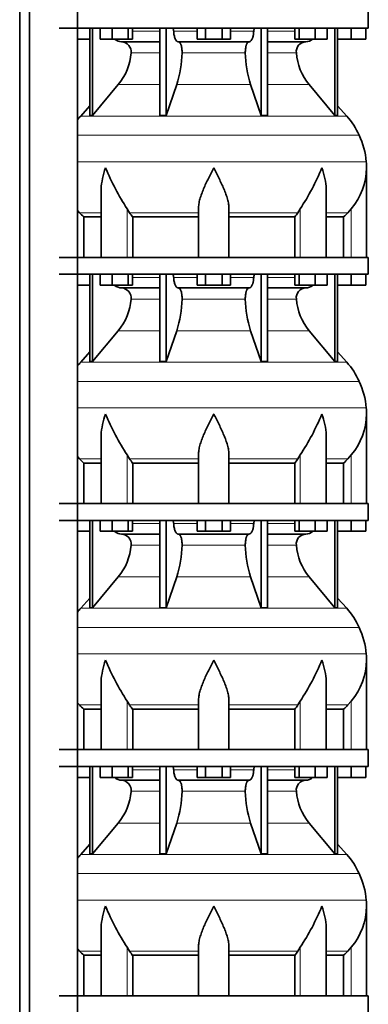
# Model space of a CAD drawing. Header units: millimetres. Extents: x -304 to -45, y -520 to 1050.
# Tile 28 of 31: x -106 to -64, y 619 to 735. Entities that reach past the tile are written whole.
import ezdxf

# ---------------------------------------------------------------- set-up
doc = ezdxf.new("R2010")
doc.units = ezdxf.units.MM
doc.layers.add('MID_134-20', color=7, linetype='Continuous')
doc.layers.add('VSI134_DIFFUSORE', color=7, linetype='Continuous')

# ---------------------------------------------------------------- blocks, each defined once
blk = doc.blocks.new('SE3')
at = {"layer": 'MID_134-20', "color": 7, "linetype": 'Continuous', "lineweight": 35}
for p, q in [((-105.52, 826.98), (-105.52, 243.68)), ((-104.36, 826.98), (-104.36, 243.68)), ((-98.73, 243.68), (-98.73, 826.98)), ((-98.72, 706.98), (-98.72, 733.98)), ((-98.72, 677.98), (-98.72, 704.98)), ((-98.72, 648.98), (-98.72, 675.98)), ((-98.72, 619.98), (-98.72, 646.98))]:
    blk.add_line(p, q, dxfattribs=at)
at = {"layer": 'VSI134_DIFFUSORE', "color": 7, "linetype": 'Continuous', "lineweight": 35}
for p, q in [((-64.48, 733.98), (-64.48, 735.98)), ((-100.88, 733.98), (-64.48, 733.98)), ((-97.25, 733.98), (-97.25, 723.69)), ((-96.94, 733.98), (-96.94, 723.69)), ((-96.03, 732.7), (-96.03, 733.98)), ((-94.64, 732.7), (-94.64, 733.98)), ((-92.75, 732.7), (-92.75, 733.98)), ((-92.24, 732.7), (-92.24, 733.98)), ((-89.02, 733.98), (-89.02, 723.69)), ((-88.28, 733.98), (-88.28, 723.69)), ((-84.64, 732.7), (-84.64, 733.98)), ((-83.66, 732.7), (-83.66, 733.98)), ((-81.7, 732.7), (-81.7, 733.98)), ((-80.72, 732.7), (-80.72, 733.98)), ((-77.08, 733.98), (-77.08, 723.69)), ((-76.34, 733.98), (-76.34, 723.69)), ((-73.12, 732.7), (-73.12, 733.98)), ((-72.61, 732.7), (-72.61, 733.98)), ((-70.72, 732.7), (-70.72, 733.98)), ((-69.33, 732.7), (-69.33, 733.98)), ((-68.42, 733.98), (-68.42, 723.69)), ((-68.11, 733.98), (-68.11, 723.69)), ((-66.48, 732.7), (-66.48, 733.98)), ((-64.78, 732.7), (-64.78, 733.98)), ((-97.25, 732.7), (-98.72, 732.7)), ((-94.64, 732.7), (-96.03, 732.7)), ((-92.75, 732.7), (-94.64, 732.7)), ((-93.52, 732.38), (-89.02, 732.38)), ((-92.24, 732.7), (-92.75, 732.7)), ((-86.86, 732.38), (-78.5, 732.38)), ((-83.66, 732.7), (-84.64, 732.7)), ((-81.7, 732.7), (-83.66, 732.7)), ((-80.72, 732.7), (-81.7, 732.7)), ((-76.34, 732.38), (-71.85, 732.38)), ((-72.61, 732.7), (-73.12, 732.7)), ((-70.72, 732.7), (-72.61, 732.7)), ((-69.33, 732.7), (-70.72, 732.7)), ((-66.48, 732.7), (-68.11, 732.7)), ((-64.78, 732.7), (-66.48, 732.7)), ((-96.94, 723.69), (-93.91, 727.33)), ((-88.28, 723.69), (-87.03, 727.33)), ((-78.34, 727.33), (-77.08, 723.69)), ((-71.45, 727.33), (-68.42, 723.69)), ((-97.25, 724.84), (-98.34, 723.63)), ((-67.02, 723.63), (-68.11, 724.84)), ((-97.25, 723.69), (-96.94, 723.69)), ((-89.02, 723.69), (-88.28, 723.69)), ((-77.08, 723.69), (-76.34, 723.69)), ((-68.42, 723.69), (-68.11, 723.69)), ((-64.68, 706.98), (-64.68, 717.52)), ((-95.94, 714.85), (-95.94, 706.98)), ((-69.43, 706.98), (-69.43, 714.85)), ((-98.48, 712.24), (-98.72, 712.51)), ((-92.58, 712.24), (-92.86, 712.7)), ((-84.48, 706.98), (-84.48, 712.7)), ((-80.88, 706.98), (-80.88, 712.7)), ((-72.5, 712.7), (-72.78, 712.24)), ((-66.48, 712.7), (-66.88, 712.24)), ((-97.97, 711.75), (-95.94, 711.75)), ((-97.97, 706.98), (-97.97, 711.75)), ((-92.22, 711.75), (-84.48, 711.75)), ((-92.22, 706.98), (-92.22, 711.75)), ((-80.88, 711.75), (-73.14, 711.75)), ((-73.14, 711.75), (-73.14, 706.98)), ((-69.43, 711.75), (-67.39, 711.75)), ((-67.39, 711.75), (-67.39, 706.98)), ((-64.48, 706.98), (-100.88, 706.98)), ((-64.48, 704.98), (-64.48, 706.98)), ((-100.88, 704.98), (-64.48, 704.98)), ((-97.25, 704.98), (-97.25, 694.69)), ((-96.94, 704.98), (-96.94, 694.69)), ((-96.03, 703.7), (-96.03, 704.98)), ((-94.64, 703.7), (-94.64, 704.98)), ((-92.75, 703.7), (-92.75, 704.98)), ((-92.24, 703.7), (-92.24, 704.98)), ((-89.02, 704.98), (-89.02, 694.69)), ((-88.28, 704.98), (-88.28, 694.69)), ((-84.64, 703.7), (-84.64, 704.98)), ((-83.66, 703.7), (-83.66, 704.98)), ((-81.7, 703.7), (-81.7, 704.98)), ((-80.72, 703.7), (-80.72, 704.98)), ((-77.08, 704.98), (-77.08, 694.69)), ((-76.34, 704.98), (-76.34, 694.69)), ((-73.12, 703.7), (-73.12, 704.98)), ((-72.61, 703.7), (-72.61, 704.98)), ((-70.72, 703.7), (-70.72, 704.98)), ((-69.33, 703.7), (-69.33, 704.98)), ((-68.42, 704.98), (-68.42, 694.69)), ((-68.11, 704.98), (-68.11, 694.69)), ((-66.48, 703.7), (-66.48, 704.98)), ((-64.78, 703.7), (-64.78, 704.98)), ((-97.25, 703.7), (-98.72, 703.7)), ((-94.64, 703.7), (-96.03, 703.7)), ((-92.75, 703.7), (-94.64, 703.7)), ((-93.52, 703.38), (-89.02, 703.38)), ((-92.24, 703.7), (-92.75, 703.7)), ((-86.86, 703.38), (-78.5, 703.38)), ((-83.66, 703.7), (-84.64, 703.7)), ((-81.7, 703.7), (-83.66, 703.7)), ((-80.72, 703.7), (-81.7, 703.7)), ((-76.34, 703.38), (-71.85, 703.38)), ((-72.61, 703.7), (-73.12, 703.7)), ((-70.72, 703.7), (-72.61, 703.7)), ((-69.33, 703.7), (-70.72, 703.7)), ((-66.48, 703.7), (-68.11, 703.7)), ((-64.78, 703.7), (-66.48, 703.7)), ((-96.94, 694.69), (-93.91, 698.33)), ((-88.28, 694.69), (-87.03, 698.33)), ((-78.34, 698.33), (-77.08, 694.69)), ((-71.45, 698.33), (-68.42, 694.69)), ((-97.25, 695.84), (-98.34, 694.63)), ((-67.02, 694.63), (-68.11, 695.84)), ((-97.25, 694.69), (-96.94, 694.69)), ((-89.02, 694.69), (-88.28, 694.69)), ((-77.08, 694.69), (-76.34, 694.69)), ((-68.42, 694.69), (-68.11, 694.69)), ((-64.68, 677.98), (-64.68, 688.52)), ((-95.94, 685.85), (-95.94, 677.98)), ((-69.43, 677.98), (-69.43, 685.85)), ((-98.48, 683.24), (-98.72, 683.51)), ((-92.58, 683.24), (-92.86, 683.7)), ((-84.48, 677.98), (-84.48, 683.7)), ((-80.88, 677.98), (-80.88, 683.7)), ((-72.5, 683.7), (-72.78, 683.24)), ((-66.48, 683.7), (-66.88, 683.24)), ((-97.97, 682.75), (-95.94, 682.75)), ((-97.97, 677.98), (-97.97, 682.75)), ((-92.22, 682.75), (-84.48, 682.75)), ((-92.22, 677.98), (-92.22, 682.75)), ((-80.88, 682.75), (-73.14, 682.75)), ((-73.14, 682.75), (-73.14, 677.98)), ((-69.43, 682.75), (-67.39, 682.75)), ((-67.39, 682.75), (-67.39, 677.98)), ((-64.48, 677.98), (-100.88, 677.98)), ((-64.48, 675.98), (-64.48, 677.98)), ((-100.88, 675.98), (-64.48, 675.98)), ((-97.25, 675.98), (-97.25, 665.69)), ((-96.94, 675.98), (-96.94, 665.69)), ((-96.03, 674.7), (-96.03, 675.98)), ((-94.64, 674.7), (-94.64, 675.98)), ((-92.75, 674.7), (-92.75, 675.98)), ((-92.24, 674.7), (-92.24, 675.98)), ((-89.02, 675.98), (-89.02, 665.69)), ((-88.28, 675.98), (-88.28, 665.69)), ((-84.64, 674.7), (-84.64, 675.98)), ((-83.66, 674.7), (-83.66, 675.98)), ((-81.7, 674.7), (-81.7, 675.98)), ((-80.72, 674.7), (-80.72, 675.98)), ((-77.08, 675.98), (-77.08, 665.69)), ((-76.34, 675.98), (-76.34, 665.69)), ((-73.12, 674.7), (-73.12, 675.98)), ((-72.61, 674.7), (-72.61, 675.98)), ((-70.72, 674.7), (-70.72, 675.98)), ((-69.33, 674.7), (-69.33, 675.98)), ((-68.42, 675.98), (-68.42, 665.69)), ((-68.11, 675.98), (-68.11, 665.69)), ((-66.48, 674.7), (-66.48, 675.98)), ((-64.78, 674.7), (-64.78, 675.98)), ((-97.25, 674.7), (-98.72, 674.7)), ((-94.64, 674.7), (-96.03, 674.7)), ((-92.75, 674.7), (-94.64, 674.7)), ((-93.52, 674.38), (-89.02, 674.38)), ((-92.24, 674.7), (-92.75, 674.7)), ((-86.86, 674.38), (-78.5, 674.38)), ((-83.66, 674.7), (-84.64, 674.7)), ((-81.7, 674.7), (-83.66, 674.7)), ((-80.72, 674.7), (-81.7, 674.7)), ((-76.34, 674.38), (-71.85, 674.38)), ((-72.61, 674.7), (-73.12, 674.7)), ((-70.72, 674.7), (-72.61, 674.7)), ((-69.33, 674.7), (-70.72, 674.7)), ((-66.48, 674.7), (-68.11, 674.7)), ((-64.78, 674.7), (-66.48, 674.7)), ((-96.94, 665.69), (-93.91, 669.33)), ((-88.28, 665.69), (-87.03, 669.33)), ((-78.34, 669.33), (-77.08, 665.69)), ((-71.45, 669.33), (-68.42, 665.69)), ((-97.25, 666.84), (-98.34, 665.63)), ((-67.02, 665.63), (-68.11, 666.84)), ((-97.25, 665.69), (-96.94, 665.69)), ((-89.02, 665.69), (-88.28, 665.69)), ((-77.08, 665.69), (-76.34, 665.69)), ((-68.42, 665.69), (-68.11, 665.69)), ((-64.68, 648.98), (-64.68, 659.52)), ((-95.94, 656.85), (-95.94, 648.98)), ((-69.43, 648.98), (-69.43, 656.85)), ((-98.48, 654.24), (-98.72, 654.51)), ((-92.58, 654.24), (-92.86, 654.7)), ((-84.48, 648.98), (-84.48, 654.7)), ((-80.88, 648.98), (-80.88, 654.7)), ((-72.5, 654.7), (-72.78, 654.24)), ((-66.48, 654.7), (-66.88, 654.24)), ((-97.97, 653.75), (-95.94, 653.75)), ((-97.97, 648.98), (-97.97, 653.75)), ((-92.22, 653.75), (-84.48, 653.75)), ((-92.22, 648.98), (-92.22, 653.75)), ((-80.88, 653.75), (-73.14, 653.75)), ((-73.14, 653.75), (-73.14, 648.98)), ((-69.43, 653.75), (-67.39, 653.75)), ((-67.39, 653.75), (-67.39, 648.98)), ((-64.48, 648.98), (-100.88, 648.98)), ((-64.48, 646.98), (-64.48, 648.98)), ((-100.88, 646.98), (-64.48, 646.98)), ((-97.25, 646.98), (-97.25, 636.69)), ((-96.94, 646.98), (-96.94, 636.69)), ((-96.03, 645.7), (-96.03, 646.98)), ((-94.64, 645.7), (-94.64, 646.98)), ((-92.75, 645.7), (-92.75, 646.98)), ((-92.24, 645.7), (-92.24, 646.98)), ((-89.02, 646.98), (-89.02, 636.69)), ((-88.28, 646.98), (-88.28, 636.69)), ((-84.64, 645.7), (-84.64, 646.98)), ((-83.66, 645.7), (-83.66, 646.98)), ((-81.7, 645.7), (-81.7, 646.98)), ((-80.72, 645.7), (-80.72, 646.98)), ((-77.08, 646.98), (-77.08, 636.69)), ((-76.34, 646.98), (-76.34, 636.69)), ((-73.12, 645.7), (-73.12, 646.98)), ((-72.61, 645.7), (-72.61, 646.98)), ((-70.72, 645.7), (-70.72, 646.98)), ((-69.33, 645.7), (-69.33, 646.98)), ((-68.42, 646.98), (-68.42, 636.69)), ((-68.11, 646.98), (-68.11, 636.69)), ((-66.48, 645.7), (-66.48, 646.98)), ((-64.78, 645.7), (-64.78, 646.98)), ((-97.25, 645.7), (-98.72, 645.7)), ((-94.64, 645.7), (-96.03, 645.7)), ((-92.75, 645.7), (-94.64, 645.7)), ((-93.52, 645.38), (-89.02, 645.38)), ((-92.24, 645.7), (-92.75, 645.7)), ((-86.86, 645.38), (-78.5, 645.38)), ((-83.66, 645.7), (-84.64, 645.7)), ((-81.7, 645.7), (-83.66, 645.7)), ((-80.72, 645.7), (-81.7, 645.7)), ((-76.34, 645.38), (-71.85, 645.38)), ((-72.61, 645.7), (-73.12, 645.7)), ((-70.72, 645.7), (-72.61, 645.7)), ((-69.33, 645.7), (-70.72, 645.7)), ((-66.48, 645.7), (-68.11, 645.7)), ((-64.78, 645.7), (-66.48, 645.7)), ((-96.94, 636.69), (-93.91, 640.33)), ((-88.28, 636.69), (-87.03, 640.33)), ((-78.34, 640.33), (-77.08, 636.69)), ((-71.45, 640.33), (-68.42, 636.69)), ((-97.25, 637.84), (-98.34, 636.63)), ((-67.02, 636.63), (-68.11, 637.84)), ((-97.25, 636.69), (-96.94, 636.69)), ((-89.02, 636.69), (-88.28, 636.69)), ((-77.08, 636.69), (-76.34, 636.69)), ((-68.42, 636.69), (-68.11, 636.69)), ((-64.68, 619.98), (-64.68, 630.52)), ((-95.94, 627.85), (-95.94, 619.98)), ((-69.43, 619.98), (-69.43, 627.85)), ((-98.48, 625.24), (-98.72, 625.51)), ((-92.58, 625.24), (-92.86, 625.7)), ((-84.48, 619.98), (-84.48, 625.7)), ((-80.88, 619.98), (-80.88, 625.7)), ((-72.5, 625.7), (-72.78, 625.24)), ((-66.48, 625.7), (-66.88, 625.24)), ((-97.97, 624.75), (-95.94, 624.75)), ((-97.97, 619.98), (-97.97, 624.75)), ((-92.22, 624.75), (-84.48, 624.75)), ((-92.22, 619.98), (-92.22, 624.75)), ((-80.88, 624.75), (-73.14, 624.75)), ((-73.14, 624.75), (-73.14, 619.98)), ((-69.43, 624.75), (-67.39, 624.75)), ((-67.39, 624.75), (-67.39, 619.98)), ((-64.48, 619.98), (-100.88, 619.98)), ((-64.48, 617.98), (-64.48, 619.98))]:
    blk.add_line(p, q, dxfattribs=at)
at = {"layer": 'VSI134_DIFFUSORE', "color": 4, "linetype": 'Continuous', "lineweight": 9}
for p, q in [((-92.24, 733.62), (-89.02, 733.62)), ((-87.39, 733.62), (-84.64, 733.62)), ((-80.72, 733.62), (-77.97, 733.62)), ((-76.34, 733.62), (-73.12, 733.62)), ((-89.02, 731.07), (-92.41, 731.07)), ((-78.96, 731.07), (-86.4, 731.07)), ((-72.95, 731.07), (-76.34, 731.07)), ((-93.91, 727.33), (-89.02, 727.33)), ((-87.03, 727.33), (-78.34, 727.33)), ((-76.34, 727.33), (-71.45, 727.33)), ((-98.34, 723.63), (-67.02, 723.63)), ((-65.55, 721.37), (-98.72, 721.37)), ((-98.72, 718.25), (-64.71, 718.25)), ((-92.86, 706.98), (-92.86, 712.7)), ((-72.5, 706.98), (-72.5, 712.7)), ((-66.48, 706.98), (-66.48, 712.7)), ((-95.94, 712.24), (-98.48, 712.24)), ((-84.48, 712.24), (-92.58, 712.24)), ((-80.88, 712.24), (-72.78, 712.24)), ((-69.43, 712.24), (-66.88, 712.24)), ((-92.24, 704.62), (-89.02, 704.62)), ((-87.39, 704.62), (-84.64, 704.62)), ((-80.72, 704.62), (-77.97, 704.62)), ((-76.34, 704.62), (-73.12, 704.62)), ((-89.02, 702.07), (-92.41, 702.07)), ((-78.96, 702.07), (-86.4, 702.07)), ((-72.95, 702.07), (-76.34, 702.07)), ((-93.91, 698.33), (-89.02, 698.33)), ((-87.03, 698.33), (-78.34, 698.33)), ((-76.34, 698.33), (-71.45, 698.33)), ((-98.34, 694.63), (-67.02, 694.63)), ((-65.55, 692.37), (-98.72, 692.37)), ((-98.72, 689.25), (-64.71, 689.25)), ((-92.86, 677.98), (-92.86, 683.7)), ((-72.5, 677.98), (-72.5, 683.7)), ((-66.48, 677.98), (-66.48, 683.7)), ((-95.94, 683.24), (-98.48, 683.24)), ((-84.48, 683.24), (-92.58, 683.24)), ((-80.88, 683.24), (-72.78, 683.24)), ((-69.43, 683.24), (-66.88, 683.24)), ((-92.24, 675.62), (-89.02, 675.62)), ((-87.39, 675.62), (-84.64, 675.62)), ((-80.72, 675.62), (-77.97, 675.62)), ((-76.34, 675.62), (-73.12, 675.62)), ((-89.02, 673.07), (-92.41, 673.07)), ((-78.96, 673.07), (-86.4, 673.07)), ((-72.95, 673.07), (-76.34, 673.07)), ((-93.91, 669.33), (-89.02, 669.33)), ((-87.03, 669.33), (-78.34, 669.33)), ((-76.34, 669.33), (-71.45, 669.33)), ((-98.34, 665.63), (-67.02, 665.63)), ((-65.55, 663.37), (-98.72, 663.37)), ((-98.72, 660.25), (-64.71, 660.25)), ((-92.86, 648.98), (-92.86, 654.7)), ((-72.5, 648.98), (-72.5, 654.7)), ((-66.48, 648.98), (-66.48, 654.7)), ((-95.94, 654.24), (-98.48, 654.24)), ((-84.48, 654.24), (-92.58, 654.24)), ((-80.88, 654.24), (-72.78, 654.24)), ((-69.43, 654.24), (-66.88, 654.24)), ((-92.24, 646.62), (-89.02, 646.62)), ((-87.39, 646.62), (-84.64, 646.62)), ((-80.72, 646.62), (-77.97, 646.62)), ((-76.34, 646.62), (-73.12, 646.62)), ((-89.02, 644.07), (-92.41, 644.07)), ((-78.96, 644.07), (-86.4, 644.07)), ((-72.95, 644.07), (-76.34, 644.07)), ((-93.91, 640.33), (-89.02, 640.33)), ((-87.03, 640.33), (-78.34, 640.33)), ((-76.34, 640.33), (-71.45, 640.33)), ((-98.34, 636.63), (-67.02, 636.63)), ((-65.55, 634.37), (-98.72, 634.37)), ((-98.72, 631.25), (-64.71, 631.25)), ((-92.86, 619.98), (-92.86, 625.7)), ((-72.5, 619.98), (-72.5, 625.7)), ((-66.48, 619.98), (-66.48, 625.7)), ((-95.94, 625.24), (-98.48, 625.24)), ((-84.48, 625.24), (-92.58, 625.24)), ((-80.88, 625.24), (-72.78, 625.24)), ((-69.43, 625.24), (-66.88, 625.24))]:
    blk.add_line(p, q, dxfattribs=at)
at = {"layer": 'VSI134_DIFFUSORE', "color": 7, "linetype": 'Continuous', "lineweight": 35}
for centre, radius, start, end in [((-93.47, 733.71), 1.34, 230.2819, 268.0094), ((-93.57, 731.2), 1.17, 353.3223, 87.2173), ((-71.79, 731.21), 1.17, 92.5772, 186.8833), ((-71.89, 733.71), 1.34, 272.0607, 309.722), ((-99.07, 731.57), 6.68, 320.5472, 355.6594), ((-99.39, 731.31), 12.99, 342.1602, 358.9354), ((-65.66, 731.36), 13.3, 181.2569, 197.6475), ((-66.27, 731.58), 6.7, 184.3996, 219.3938), ((-91.8, 717.74), 8.8, 138, 141.8316), ((-73.56, 717.74), 8.8, 24.4088, 42), ((-74.47, 717.32), 9.8, 5.4174, 24.4088), ((-72.38, 717.52), 7.7, 359.9671, 5.4174), ((-70.24, 727.71), 27.15, 202.0412, 213.5763), ((-95.12, 727.71), 27.15, 326.4237, 337.9588), ((-72.41, 717.66), 7.73, 320.0894, 359.0042), ((-85.96, 716.68), 7.98, 213.8582, 218.2062), ((-79.4, 716.68), 7.98, 321.7938, 326.1418), ((-93.47, 704.71), 1.34, 230.2819, 268.0094), ((-93.57, 702.2), 1.17, 353.3223, 87.2173), ((-71.79, 702.21), 1.17, 92.5772, 186.8833), ((-71.89, 704.71), 1.34, 272.0607, 309.722), ((-99.07, 702.57), 6.68, 320.5472, 355.6594), ((-99.39, 702.31), 12.99, 342.1602, 358.9354), ((-65.66, 702.36), 13.3, 181.2569, 197.6475), ((-66.27, 702.58), 6.7, 184.3996, 219.3938), ((-91.8, 688.74), 8.8, 138, 141.8316), ((-73.56, 688.74), 8.8, 24.4088, 42), ((-74.47, 688.32), 9.8, 5.4174, 24.4088), ((-72.38, 688.52), 7.7, 359.9671, 5.4174), ((-70.24, 698.71), 27.15, 202.0412, 213.5763), ((-95.12, 698.71), 27.15, 326.4237, 337.9588), ((-72.41, 688.66), 7.73, 320.0894, 359.0042), ((-85.96, 687.68), 7.98, 213.8582, 218.2062), ((-79.4, 687.68), 7.98, 321.7938, 326.1418), ((-93.47, 675.71), 1.34, 230.2819, 268.0094), ((-93.57, 673.2), 1.17, 353.3223, 87.2173), ((-71.79, 673.21), 1.17, 92.5772, 186.8833), ((-71.89, 675.71), 1.34, 272.0607, 309.722), ((-99.07, 673.57), 6.68, 320.5472, 355.6594), ((-99.39, 673.31), 12.99, 342.1602, 358.9354), ((-65.66, 673.36), 13.3, 181.2569, 197.6475), ((-66.27, 673.58), 6.7, 184.3996, 219.3938), ((-91.8, 659.74), 8.8, 138, 141.8316), ((-73.56, 659.74), 8.8, 24.4088, 42), ((-74.47, 659.32), 9.8, 5.4174, 24.4088), ((-72.38, 659.52), 7.7, 359.9671, 5.4174), ((-70.24, 669.71), 27.15, 202.0412, 213.5763), ((-95.12, 669.71), 27.15, 326.4237, 337.9588), ((-72.41, 659.66), 7.73, 320.0894, 359.0042), ((-85.96, 658.68), 7.98, 213.8582, 218.2062), ((-79.4, 658.68), 7.98, 321.7938, 326.1418), ((-93.47, 646.71), 1.34, 230.2819, 268.0094), ((-93.57, 644.2), 1.17, 353.3223, 87.2173), ((-71.79, 644.21), 1.17, 92.5772, 186.8833), ((-71.89, 646.71), 1.34, 272.0607, 309.722), ((-99.07, 644.57), 6.68, 320.5472, 355.6594), ((-99.39, 644.31), 12.99, 342.1602, 358.9354), ((-65.66, 644.36), 13.3, 181.2569, 197.6475), ((-66.27, 644.58), 6.7, 184.3996, 219.3938), ((-91.8, 630.74), 8.8, 138, 141.8316), ((-73.56, 630.74), 8.8, 24.4088, 42), ((-74.47, 630.32), 9.8, 5.4174, 24.4088), ((-72.38, 630.52), 7.7, 359.9671, 5.4174), ((-70.24, 640.71), 27.15, 202.0412, 213.5763), ((-95.12, 640.71), 27.15, 326.4237, 337.9588), ((-72.41, 630.66), 7.73, 320.0894, 359.0042), ((-85.96, 629.68), 7.98, 213.8582, 218.2062), ((-79.4, 629.68), 7.98, 321.7938, 326.1418)]:
    blk.add_arc(centre, radius, start, end, dxfattribs=at)
for points, knots in [([(-87.55, 733.98), (-87.54, 733.98), (-87.53, 733.98), (-87.51, 733.97), (-87.5, 733.96), (-87.48, 733.93), (-87.46, 733.91), (-87.43, 733.84), (-87.42, 733.8), (-87.4, 733.72), (-87.4, 733.67), (-87.39, 733.62)], [0, 0, 0, 0, 0.125, 0.125, 0.25, 0.25, 0.5, 0.5, 0.75, 0.75, 1, 1, 1, 1]), ([(-86.86, 732.38), (-86.89, 732.38), (-86.93, 732.38), (-86.97, 732.41), (-86.99, 732.42), (-87.02, 732.44), (-87.04, 732.45), (-87.08, 732.5), (-87.11, 732.54), (-87.17, 732.63), (-87.19, 732.68), (-87.24, 732.79), (-87.27, 732.85), (-87.31, 732.99), (-87.32, 733.06), (-87.35, 733.21), (-87.37, 733.29), (-87.38, 733.45), (-87.39, 733.54), (-87.39, 733.62)], [0, 0, 0, 0, 0.125, 0.125, 0.1875, 0.1875, 0.25, 0.25, 0.375, 0.375, 0.5, 0.5, 0.625, 0.625, 0.75, 0.75, 0.875, 0.875, 1, 1, 1, 1]), ([(-77.97, 733.62), (-77.97, 733.54), (-77.98, 733.45), (-77.99, 733.33), (-78, 733.29), (-78.01, 733.21), (-78.01, 733.17), (-78.04, 733.06), (-78.05, 732.99), (-78.08, 732.89), (-78.09, 732.85), (-78.12, 732.79), (-78.13, 732.76), (-78.17, 732.68), (-78.19, 732.63), (-78.25, 732.54), (-78.28, 732.5), (-78.34, 732.44), (-78.37, 732.42), (-78.43, 732.39), (-78.47, 732.38), (-78.5, 732.38)], [0, 0, 0, 0, 0.125, 0.125, 0.1875, 0.1875, 0.25, 0.25, 0.375, 0.375, 0.4375, 0.4375, 0.5, 0.5, 0.625, 0.625, 0.75, 0.75, 0.875, 0.875, 1, 1, 1, 1]), ([(-77.97, 733.62), (-77.96, 733.67), (-77.96, 733.72), (-77.95, 733.78), (-77.94, 733.8), (-77.93, 733.84), (-77.92, 733.86), (-77.91, 733.89), (-77.9, 733.91), (-77.89, 733.93), (-77.88, 733.94), (-77.86, 733.96), (-77.85, 733.97), (-77.83, 733.98), (-77.82, 733.98), (-77.81, 733.98)], [0, 0, 0, 0, 0.25, 0.25, 0.375, 0.375, 0.5, 0.5, 0.625, 0.625, 0.75, 0.75, 0.875, 0.875, 1, 1, 1, 1]), ([(-86.86, 732.38), (-86.85, 732.38), (-86.83, 732.38), (-86.8, 732.37), (-86.78, 732.36), (-86.74, 732.33), (-86.71, 732.31), (-86.65, 732.24), (-86.62, 732.2), (-86.58, 732.13), (-86.57, 732.1), (-86.54, 732.05), (-86.53, 732.02), (-86.5, 731.93), (-86.48, 731.86), (-86.46, 731.75), (-86.45, 731.71), (-86.44, 731.64), (-86.43, 731.6), (-86.42, 731.48), (-86.41, 731.4), (-86.4, 731.23), (-86.4, 731.15), (-86.4, 731.07)], [0, 0, 0, 0, 0.0625, 0.0625, 0.125, 0.125, 0.25, 0.25, 0.375, 0.375, 0.4375, 0.4375, 0.5, 0.5, 0.625, 0.625, 0.6875, 0.6875, 0.75, 0.75, 0.875, 0.875, 1, 1, 1, 1]), ([(-78.96, 731.07), (-78.96, 731.15), (-78.96, 731.23), (-78.95, 731.36), (-78.95, 731.4), (-78.94, 731.48), (-78.94, 731.52), (-78.92, 731.64), (-78.91, 731.71), (-78.89, 731.82), (-78.88, 731.86), (-78.86, 731.92), (-78.84, 731.99), (-78.82, 732.05), (-78.79, 732.1), (-78.78, 732.13), (-78.74, 732.2), (-78.71, 732.24), (-78.66, 732.31), (-78.62, 732.33), (-78.56, 732.37), (-78.53, 732.38), (-78.5, 732.38)], [0, 0, 0, 0, 0.125, 0.125, 0.1875, 0.1875, 0.25, 0.25, 0.375, 0.375, 0.4375, 0.4375, 0.5, 0.5625, 0.5625, 0.625, 0.625, 0.75, 0.75, 0.875, 0.875, 1, 1, 1, 1]), ([(-95.94, 714.85), (-95.94, 714.91), (-95.93, 714.98), (-95.9, 715.85), (-95.71, 716.69), (-95.41, 717.52)], [0.4601729, 0.4601729, 0.4601729, 0.4601729, 0.5, 0.5, 1, 1, 1, 1]), ([(-84.48, 712.7), (-84.48, 712.88), (-84.46, 713.07), (-84.41, 713.36), (-84.4, 713.45), (-84.35, 713.65), (-84.33, 713.75), (-84.24, 714.04), (-84.18, 714.24), (-84.07, 714.54), (-84.03, 714.64), (-83.95, 714.85), (-83.91, 714.95), (-83.7, 715.46), (-83.51, 715.87), (-83.2, 716.49), (-83.1, 716.69), (-82.94, 717), (-82.89, 717.11), (-82.81, 717.26), (-82.77, 717.34), (-82.73, 717.42), (-82.71, 717.47), (-82.69, 717.5), (-82.68, 717.52)], [0, 0, 0, 0, 0.125, 0.125, 0.1875, 0.1875, 0.25, 0.25, 0.375, 0.375, 0.4375, 0.4375, 0.5, 0.5, 0.75, 0.75, 0.875, 0.875, 0.9375, 0.9375, 0.96875, 0.984375, 0.984375, 1, 1, 1, 1]), ([(-80.88, 712.7), (-80.88, 712.88), (-80.9, 713.07), (-80.96, 713.45), (-81.01, 713.64), (-81.09, 713.94), (-81.12, 714.04), (-81.18, 714.24), (-81.22, 714.34), (-81.32, 714.64), (-81.4, 714.84), (-81.57, 715.24), (-81.66, 715.45), (-81.85, 715.86), (-81.95, 716.07), (-82.15, 716.48), (-82.26, 716.69), (-82.42, 717), (-82.47, 717.11), (-82.55, 717.26), (-82.57, 717.31), (-82.63, 717.42), (-82.65, 717.47), (-82.68, 717.52)], [0, 0, 0, 0, 0.125, 0.125, 0.25, 0.25, 0.3125, 0.3125, 0.375, 0.375, 0.5, 0.5, 0.625, 0.625, 0.75, 0.75, 0.875, 0.875, 0.9375, 0.9375, 0.96875, 0.96875, 1, 1, 1, 1]), ([(-69.43, 714.85), (-69.43, 714.91), (-69.43, 714.98), (-69.46, 715.85), (-69.65, 716.69), (-69.95, 717.52)], [0.4601729, 0.4601729, 0.4601729, 0.4601729, 0.5, 0.5, 1, 1, 1, 1]), ([(-87.55, 704.98), (-87.54, 704.98), (-87.53, 704.98), (-87.51, 704.97), (-87.5, 704.96), (-87.48, 704.93), (-87.46, 704.91), (-87.43, 704.84), (-87.42, 704.8), (-87.4, 704.72), (-87.4, 704.67), (-87.39, 704.62)], [0, 0, 0, 0, 0.125, 0.125, 0.25, 0.25, 0.5, 0.5, 0.75, 0.75, 1, 1, 1, 1]), ([(-86.86, 703.38), (-86.89, 703.38), (-86.93, 703.38), (-86.97, 703.41), (-86.99, 703.42), (-87.02, 703.44), (-87.04, 703.45), (-87.08, 703.5), (-87.11, 703.54), (-87.17, 703.63), (-87.19, 703.68), (-87.24, 703.79), (-87.27, 703.85), (-87.31, 703.99), (-87.32, 704.06), (-87.35, 704.21), (-87.37, 704.29), (-87.38, 704.45), (-87.39, 704.54), (-87.39, 704.62)], [0, 0, 0, 0, 0.125, 0.125, 0.1875, 0.1875, 0.25, 0.25, 0.375, 0.375, 0.5, 0.5, 0.625, 0.625, 0.75, 0.75, 0.875, 0.875, 1, 1, 1, 1]), ([(-77.97, 704.62), (-77.97, 704.54), (-77.98, 704.45), (-77.99, 704.33), (-78, 704.29), (-78.01, 704.21), (-78.01, 704.17), (-78.04, 704.06), (-78.05, 703.99), (-78.08, 703.89), (-78.09, 703.85), (-78.12, 703.79), (-78.13, 703.76), (-78.17, 703.68), (-78.19, 703.63), (-78.25, 703.54), (-78.28, 703.5), (-78.34, 703.44), (-78.37, 703.42), (-78.43, 703.39), (-78.47, 703.38), (-78.5, 703.38)], [0, 0, 0, 0, 0.125, 0.125, 0.1875, 0.1875, 0.25, 0.25, 0.375, 0.375, 0.4375, 0.4375, 0.5, 0.5, 0.625, 0.625, 0.75, 0.75, 0.875, 0.875, 1, 1, 1, 1]), ([(-77.97, 704.62), (-77.96, 704.67), (-77.96, 704.72), (-77.95, 704.78), (-77.94, 704.8), (-77.93, 704.84), (-77.92, 704.86), (-77.91, 704.89), (-77.9, 704.91), (-77.89, 704.93), (-77.88, 704.94), (-77.86, 704.96), (-77.85, 704.97), (-77.83, 704.98), (-77.82, 704.98), (-77.81, 704.98)], [0, 0, 0, 0, 0.25, 0.25, 0.375, 0.375, 0.5, 0.5, 0.625, 0.625, 0.75, 0.75, 0.875, 0.875, 1, 1, 1, 1]), ([(-86.86, 703.38), (-86.85, 703.38), (-86.83, 703.38), (-86.8, 703.37), (-86.78, 703.36), (-86.74, 703.33), (-86.71, 703.31), (-86.65, 703.24), (-86.62, 703.2), (-86.58, 703.13), (-86.57, 703.1), (-86.54, 703.05), (-86.53, 703.02), (-86.5, 702.93), (-86.48, 702.86), (-86.46, 702.75), (-86.45, 702.71), (-86.44, 702.64), (-86.43, 702.6), (-86.42, 702.48), (-86.41, 702.4), (-86.4, 702.23), (-86.4, 702.15), (-86.4, 702.07)], [0, 0, 0, 0, 0.0625, 0.0625, 0.125, 0.125, 0.25, 0.25, 0.375, 0.375, 0.4375, 0.4375, 0.5, 0.5, 0.625, 0.625, 0.6875, 0.6875, 0.75, 0.75, 0.875, 0.875, 1, 1, 1, 1]), ([(-78.96, 702.07), (-78.96, 702.15), (-78.96, 702.23), (-78.95, 702.36), (-78.95, 702.4), (-78.94, 702.48), (-78.94, 702.52), (-78.92, 702.64), (-78.91, 702.71), (-78.89, 702.82), (-78.88, 702.86), (-78.86, 702.92), (-78.84, 702.99), (-78.82, 703.05), (-78.79, 703.1), (-78.78, 703.13), (-78.74, 703.2), (-78.71, 703.24), (-78.66, 703.31), (-78.62, 703.33), (-78.56, 703.37), (-78.53, 703.38), (-78.5, 703.38)], [0, 0, 0, 0, 0.125, 0.125, 0.1875, 0.1875, 0.25, 0.25, 0.375, 0.375, 0.4375, 0.4375, 0.5, 0.5625, 0.5625, 0.625, 0.625, 0.75, 0.75, 0.875, 0.875, 1, 1, 1, 1]), ([(-95.94, 685.85), (-95.94, 685.91), (-95.93, 685.98), (-95.9, 686.85), (-95.71, 687.69), (-95.41, 688.52)], [0.4601729, 0.4601729, 0.4601729, 0.4601729, 0.5, 0.5, 1, 1, 1, 1]), ([(-84.48, 683.7), (-84.48, 683.88), (-84.46, 684.07), (-84.41, 684.36), (-84.4, 684.45), (-84.35, 684.65), (-84.33, 684.75), (-84.24, 685.04), (-84.18, 685.24), (-84.07, 685.54), (-84.03, 685.64), (-83.95, 685.85), (-83.91, 685.95), (-83.7, 686.46), (-83.51, 686.87), (-83.2, 687.49), (-83.1, 687.69), (-82.94, 688), (-82.89, 688.11), (-82.81, 688.26), (-82.77, 688.34), (-82.73, 688.42), (-82.71, 688.47), (-82.69, 688.5), (-82.68, 688.52)], [0, 0, 0, 0, 0.125, 0.125, 0.1875, 0.1875, 0.25, 0.25, 0.375, 0.375, 0.4375, 0.4375, 0.5, 0.5, 0.75, 0.75, 0.875, 0.875, 0.9375, 0.9375, 0.96875, 0.984375, 0.984375, 1, 1, 1, 1]), ([(-80.88, 683.7), (-80.88, 683.88), (-80.9, 684.07), (-80.96, 684.45), (-81.01, 684.64), (-81.09, 684.94), (-81.12, 685.04), (-81.18, 685.24), (-81.22, 685.34), (-81.32, 685.64), (-81.4, 685.84), (-81.57, 686.24), (-81.66, 686.45), (-81.85, 686.86), (-81.95, 687.07), (-82.15, 687.48), (-82.26, 687.69), (-82.42, 688), (-82.47, 688.11), (-82.55, 688.26), (-82.57, 688.31), (-82.63, 688.42), (-82.65, 688.47), (-82.68, 688.52)], [0, 0, 0, 0, 0.125, 0.125, 0.25, 0.25, 0.3125, 0.3125, 0.375, 0.375, 0.5, 0.5, 0.625, 0.625, 0.75, 0.75, 0.875, 0.875, 0.9375, 0.9375, 0.96875, 0.96875, 1, 1, 1, 1]), ([(-69.43, 685.85), (-69.43, 685.91), (-69.43, 685.98), (-69.46, 686.85), (-69.65, 687.69), (-69.95, 688.52)], [0.4601729, 0.4601729, 0.4601729, 0.4601729, 0.5, 0.5, 1, 1, 1, 1]), ([(-87.55, 675.98), (-87.54, 675.98), (-87.53, 675.98), (-87.51, 675.97), (-87.5, 675.96), (-87.48, 675.93), (-87.46, 675.91), (-87.43, 675.84), (-87.42, 675.8), (-87.4, 675.72), (-87.4, 675.67), (-87.39, 675.62)], [0, 0, 0, 0, 0.125, 0.125, 0.25, 0.25, 0.5, 0.5, 0.75, 0.75, 1, 1, 1, 1]), ([(-86.86, 674.38), (-86.89, 674.38), (-86.93, 674.38), (-86.97, 674.41), (-86.99, 674.42), (-87.02, 674.44), (-87.04, 674.45), (-87.08, 674.5), (-87.11, 674.54), (-87.17, 674.63), (-87.19, 674.68), (-87.24, 674.79), (-87.27, 674.85), (-87.31, 674.99), (-87.32, 675.06), (-87.35, 675.21), (-87.37, 675.29), (-87.38, 675.45), (-87.39, 675.54), (-87.39, 675.62)], [0, 0, 0, 0, 0.125, 0.125, 0.1875, 0.1875, 0.25, 0.25, 0.375, 0.375, 0.5, 0.5, 0.625, 0.625, 0.75, 0.75, 0.875, 0.875, 1, 1, 1, 1]), ([(-77.97, 675.62), (-77.97, 675.54), (-77.98, 675.45), (-77.99, 675.33), (-78, 675.29), (-78.01, 675.21), (-78.01, 675.17), (-78.04, 675.06), (-78.05, 674.99), (-78.08, 674.89), (-78.09, 674.85), (-78.12, 674.79), (-78.13, 674.76), (-78.17, 674.68), (-78.19, 674.63), (-78.25, 674.54), (-78.28, 674.5), (-78.34, 674.44), (-78.37, 674.42), (-78.43, 674.39), (-78.47, 674.38), (-78.5, 674.38)], [0, 0, 0, 0, 0.125, 0.125, 0.1875, 0.1875, 0.25, 0.25, 0.375, 0.375, 0.4375, 0.4375, 0.5, 0.5, 0.625, 0.625, 0.75, 0.75, 0.875, 0.875, 1, 1, 1, 1]), ([(-77.97, 675.62), (-77.96, 675.67), (-77.96, 675.72), (-77.95, 675.78), (-77.94, 675.8), (-77.93, 675.84), (-77.92, 675.86), (-77.91, 675.89), (-77.9, 675.91), (-77.89, 675.93), (-77.88, 675.94), (-77.86, 675.96), (-77.85, 675.97), (-77.83, 675.98), (-77.82, 675.98), (-77.81, 675.98)], [0, 0, 0, 0, 0.25, 0.25, 0.375, 0.375, 0.5, 0.5, 0.625, 0.625, 0.75, 0.75, 0.875, 0.875, 1, 1, 1, 1]), ([(-86.86, 674.38), (-86.85, 674.38), (-86.83, 674.38), (-86.8, 674.37), (-86.78, 674.36), (-86.74, 674.33), (-86.71, 674.31), (-86.65, 674.24), (-86.62, 674.2), (-86.58, 674.13), (-86.57, 674.1), (-86.54, 674.05), (-86.53, 674.02), (-86.5, 673.93), (-86.48, 673.86), (-86.46, 673.75), (-86.45, 673.71), (-86.44, 673.64), (-86.43, 673.6), (-86.42, 673.48), (-86.41, 673.4), (-86.4, 673.23), (-86.4, 673.15), (-86.4, 673.07)], [0, 0, 0, 0, 0.0625, 0.0625, 0.125, 0.125, 0.25, 0.25, 0.375, 0.375, 0.4375, 0.4375, 0.5, 0.5, 0.625, 0.625, 0.6875, 0.6875, 0.75, 0.75, 0.875, 0.875, 1, 1, 1, 1]), ([(-78.96, 673.07), (-78.96, 673.15), (-78.96, 673.23), (-78.95, 673.36), (-78.95, 673.4), (-78.94, 673.48), (-78.94, 673.52), (-78.92, 673.64), (-78.91, 673.71), (-78.89, 673.82), (-78.88, 673.86), (-78.86, 673.92), (-78.84, 673.99), (-78.82, 674.05), (-78.79, 674.1), (-78.78, 674.13), (-78.74, 674.2), (-78.71, 674.24), (-78.66, 674.31), (-78.62, 674.33), (-78.56, 674.37), (-78.53, 674.38), (-78.5, 674.38)], [0, 0, 0, 0, 0.125, 0.125, 0.1875, 0.1875, 0.25, 0.25, 0.375, 0.375, 0.4375, 0.4375, 0.5, 0.5625, 0.5625, 0.625, 0.625, 0.75, 0.75, 0.875, 0.875, 1, 1, 1, 1]), ([(-95.94, 656.85), (-95.94, 656.91), (-95.93, 656.98), (-95.9, 657.85), (-95.71, 658.69), (-95.41, 659.52)], [0.4601729, 0.4601729, 0.4601729, 0.4601729, 0.5, 0.5, 1, 1, 1, 1]), ([(-84.48, 654.7), (-84.48, 654.88), (-84.46, 655.07), (-84.41, 655.36), (-84.4, 655.45), (-84.35, 655.65), (-84.33, 655.75), (-84.24, 656.04), (-84.18, 656.24), (-84.07, 656.54), (-84.03, 656.64), (-83.95, 656.85), (-83.91, 656.95), (-83.7, 657.46), (-83.51, 657.87), (-83.2, 658.49), (-83.1, 658.69), (-82.94, 659), (-82.89, 659.11), (-82.81, 659.26), (-82.77, 659.34), (-82.73, 659.42), (-82.71, 659.47), (-82.69, 659.5), (-82.68, 659.52)], [0, 0, 0, 0, 0.125, 0.125, 0.1875, 0.1875, 0.25, 0.25, 0.375, 0.375, 0.4375, 0.4375, 0.5, 0.5, 0.75, 0.75, 0.875, 0.875, 0.9375, 0.9375, 0.96875, 0.984375, 0.984375, 1, 1, 1, 1]), ([(-80.88, 654.7), (-80.88, 654.88), (-80.9, 655.07), (-80.96, 655.45), (-81.01, 655.64), (-81.09, 655.94), (-81.12, 656.04), (-81.18, 656.24), (-81.22, 656.34), (-81.32, 656.64), (-81.4, 656.84), (-81.57, 657.24), (-81.66, 657.45), (-81.85, 657.86), (-81.95, 658.07), (-82.15, 658.48), (-82.26, 658.69), (-82.42, 659), (-82.47, 659.11), (-82.55, 659.26), (-82.57, 659.31), (-82.63, 659.42), (-82.65, 659.47), (-82.68, 659.52)], [0, 0, 0, 0, 0.125, 0.125, 0.25, 0.25, 0.3125, 0.3125, 0.375, 0.375, 0.5, 0.5, 0.625, 0.625, 0.75, 0.75, 0.875, 0.875, 0.9375, 0.9375, 0.96875, 0.96875, 1, 1, 1, 1]), ([(-69.43, 656.85), (-69.43, 656.91), (-69.43, 656.98), (-69.46, 657.85), (-69.65, 658.69), (-69.95, 659.52)], [0.4601729, 0.4601729, 0.4601729, 0.4601729, 0.5, 0.5, 1, 1, 1, 1]), ([(-87.55, 646.98), (-87.54, 646.98), (-87.53, 646.98), (-87.51, 646.97), (-87.5, 646.96), (-87.48, 646.93), (-87.46, 646.91), (-87.43, 646.84), (-87.42, 646.8), (-87.4, 646.72), (-87.4, 646.67), (-87.39, 646.62)], [0, 0, 0, 0, 0.125, 0.125, 0.25, 0.25, 0.5, 0.5, 0.75, 0.75, 1, 1, 1, 1]), ([(-86.86, 645.38), (-86.89, 645.38), (-86.93, 645.38), (-86.97, 645.41), (-86.99, 645.42), (-87.02, 645.44), (-87.04, 645.45), (-87.08, 645.5), (-87.11, 645.54), (-87.17, 645.63), (-87.19, 645.68), (-87.24, 645.79), (-87.27, 645.85), (-87.31, 645.99), (-87.32, 646.06), (-87.35, 646.21), (-87.37, 646.29), (-87.38, 646.45), (-87.39, 646.54), (-87.39, 646.62)], [0, 0, 0, 0, 0.125, 0.125, 0.1875, 0.1875, 0.25, 0.25, 0.375, 0.375, 0.5, 0.5, 0.625, 0.625, 0.75, 0.75, 0.875, 0.875, 1, 1, 1, 1]), ([(-77.97, 646.62), (-77.97, 646.54), (-77.98, 646.45), (-77.99, 646.33), (-78, 646.29), (-78.01, 646.21), (-78.01, 646.17), (-78.04, 646.06), (-78.05, 645.99), (-78.08, 645.89), (-78.09, 645.85), (-78.12, 645.79), (-78.13, 645.76), (-78.17, 645.68), (-78.19, 645.63), (-78.25, 645.54), (-78.28, 645.5), (-78.34, 645.44), (-78.37, 645.42), (-78.43, 645.39), (-78.47, 645.38), (-78.5, 645.38)], [0, 0, 0, 0, 0.125, 0.125, 0.1875, 0.1875, 0.25, 0.25, 0.375, 0.375, 0.4375, 0.4375, 0.5, 0.5, 0.625, 0.625, 0.75, 0.75, 0.875, 0.875, 1, 1, 1, 1]), ([(-77.97, 646.62), (-77.96, 646.67), (-77.96, 646.72), (-77.95, 646.78), (-77.94, 646.8), (-77.93, 646.84), (-77.92, 646.86), (-77.91, 646.89), (-77.9, 646.91), (-77.89, 646.93), (-77.88, 646.94), (-77.86, 646.96), (-77.85, 646.97), (-77.83, 646.98), (-77.82, 646.98), (-77.81, 646.98)], [0, 0, 0, 0, 0.25, 0.25, 0.375, 0.375, 0.5, 0.5, 0.625, 0.625, 0.75, 0.75, 0.875, 0.875, 1, 1, 1, 1]), ([(-86.86, 645.38), (-86.85, 645.38), (-86.83, 645.38), (-86.8, 645.37), (-86.78, 645.36), (-86.74, 645.33), (-86.71, 645.31), (-86.65, 645.24), (-86.62, 645.2), (-86.58, 645.13), (-86.57, 645.1), (-86.54, 645.05), (-86.53, 645.02), (-86.5, 644.93), (-86.48, 644.86), (-86.46, 644.75), (-86.45, 644.71), (-86.44, 644.64), (-86.43, 644.6), (-86.42, 644.48), (-86.41, 644.4), (-86.4, 644.23), (-86.4, 644.15), (-86.4, 644.07)], [0, 0, 0, 0, 0.0625, 0.0625, 0.125, 0.125, 0.25, 0.25, 0.375, 0.375, 0.4375, 0.4375, 0.5, 0.5, 0.625, 0.625, 0.6875, 0.6875, 0.75, 0.75, 0.875, 0.875, 1, 1, 1, 1]), ([(-78.96, 644.07), (-78.96, 644.15), (-78.96, 644.23), (-78.95, 644.36), (-78.95, 644.4), (-78.94, 644.48), (-78.94, 644.52), (-78.92, 644.64), (-78.91, 644.71), (-78.89, 644.82), (-78.88, 644.86), (-78.86, 644.92), (-78.84, 644.99), (-78.82, 645.05), (-78.79, 645.1), (-78.78, 645.13), (-78.74, 645.2), (-78.71, 645.24), (-78.66, 645.31), (-78.62, 645.33), (-78.56, 645.37), (-78.53, 645.38), (-78.5, 645.38)], [0, 0, 0, 0, 0.125, 0.125, 0.1875, 0.1875, 0.25, 0.25, 0.375, 0.375, 0.4375, 0.4375, 0.5, 0.5625, 0.5625, 0.625, 0.625, 0.75, 0.75, 0.875, 0.875, 1, 1, 1, 1]), ([(-95.94, 627.85), (-95.94, 627.91), (-95.93, 627.98), (-95.9, 628.85), (-95.71, 629.69), (-95.41, 630.52)], [0.4601729, 0.4601729, 0.4601729, 0.4601729, 0.5, 0.5, 1, 1, 1, 1]), ([(-84.48, 625.7), (-84.48, 625.88), (-84.46, 626.07), (-84.41, 626.36), (-84.4, 626.45), (-84.35, 626.65), (-84.33, 626.75), (-84.24, 627.04), (-84.18, 627.24), (-84.07, 627.54), (-84.03, 627.64), (-83.95, 627.85), (-83.91, 627.95), (-83.7, 628.46), (-83.51, 628.87), (-83.2, 629.49), (-83.1, 629.69), (-82.94, 630), (-82.89, 630.11), (-82.81, 630.26), (-82.77, 630.34), (-82.73, 630.42), (-82.71, 630.47), (-82.69, 630.5), (-82.68, 630.52)], [0, 0, 0, 0, 0.125, 0.125, 0.1875, 0.1875, 0.25, 0.25, 0.375, 0.375, 0.4375, 0.4375, 0.5, 0.5, 0.75, 0.75, 0.875, 0.875, 0.9375, 0.9375, 0.96875, 0.984375, 0.984375, 1, 1, 1, 1]), ([(-80.88, 625.7), (-80.88, 625.88), (-80.9, 626.07), (-80.96, 626.45), (-81.01, 626.64), (-81.09, 626.94), (-81.12, 627.04), (-81.18, 627.24), (-81.22, 627.34), (-81.32, 627.64), (-81.4, 627.84), (-81.57, 628.24), (-81.66, 628.45), (-81.85, 628.86), (-81.95, 629.07), (-82.15, 629.48), (-82.26, 629.69), (-82.42, 630), (-82.47, 630.11), (-82.55, 630.26), (-82.57, 630.31), (-82.63, 630.42), (-82.65, 630.47), (-82.68, 630.52)], [0, 0, 0, 0, 0.125, 0.125, 0.25, 0.25, 0.3125, 0.3125, 0.375, 0.375, 0.5, 0.5, 0.625, 0.625, 0.75, 0.75, 0.875, 0.875, 0.9375, 0.9375, 0.96875, 0.96875, 1, 1, 1, 1]), ([(-69.43, 627.85), (-69.43, 627.91), (-69.43, 627.98), (-69.46, 628.85), (-69.65, 629.69), (-69.95, 630.52)], [0.4601729, 0.4601729, 0.4601729, 0.4601729, 0.5, 0.5, 1, 1, 1, 1])]:
    blk.add_open_spline(points, degree=3, knots=knots, dxfattribs=at)
for points in [[(-97.97, 711.75), (-98.15, 711.9), (-98.32, 712.07), (-98.48, 712.24)], [(-66.88, 712.24), (-67.04, 712.07), (-67.21, 711.9), (-67.39, 711.75)], [(-97.97, 682.75), (-98.15, 682.9), (-98.32, 683.07), (-98.48, 683.24)], [(-66.88, 683.24), (-67.04, 683.07), (-67.21, 682.9), (-67.39, 682.75)], [(-97.97, 653.75), (-98.15, 653.9), (-98.32, 654.07), (-98.48, 654.24)], [(-66.88, 654.24), (-67.04, 654.07), (-67.21, 653.9), (-67.39, 653.75)], [(-97.97, 624.75), (-98.15, 624.9), (-98.32, 625.07), (-98.48, 625.24)], [(-66.88, 625.24), (-67.04, 625.07), (-67.21, 624.9), (-67.39, 624.75)]]:
    blk.add_open_spline(points, degree=3, dxfattribs=at)

msp = doc.modelspace()

# ---------------------------------------------------------------- block references
msp.add_blockref('SE3', (0, 0))

doc.saveas('drawing.dxf')
